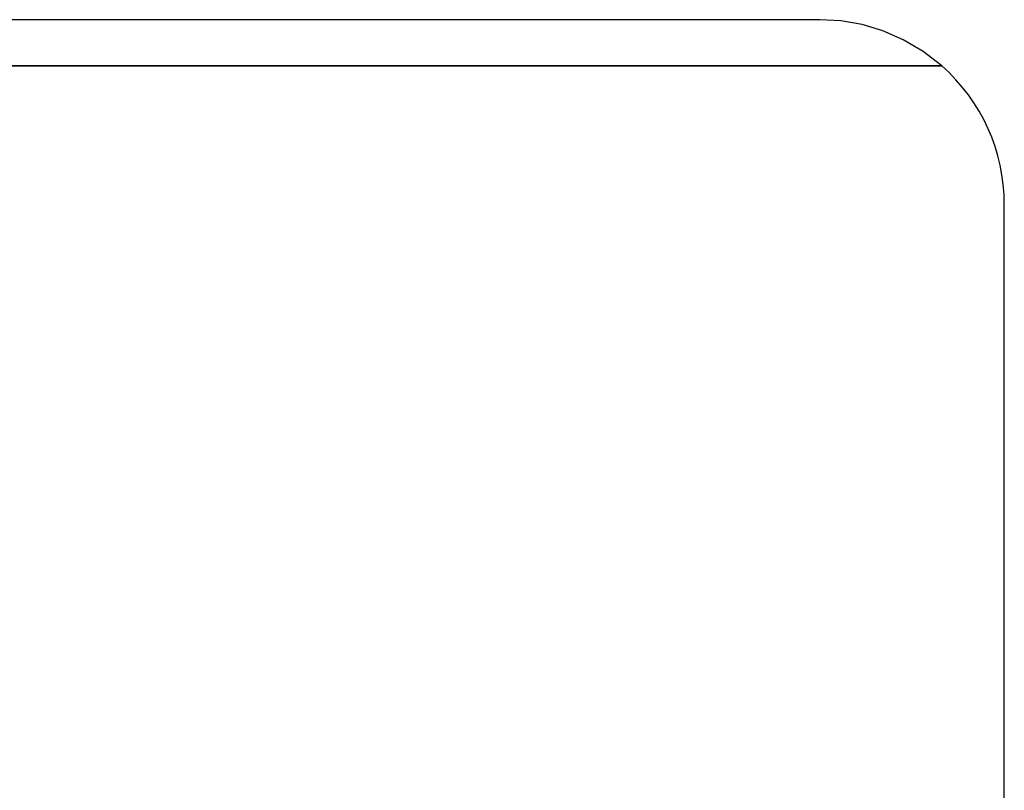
# Model space of a CAD drawing. Header units: millimetres. Extents: x -76 to 76, y -16 to 42.
# Tile 40 of 40: x 65 to 76, y 19 to 27. Entities that reach past the tile are written whole.
import ezdxf

# ---------------------------------------------------------------- set-up
doc = ezdxf.new("R2010")
doc.units = ezdxf.units.MM
doc.layers.add('MAIN-1', color=7, linetype='Continuous')
doc.layers.add('MAIN-2', color=7, linetype='Continuous')

msp = doc.modelspace()

# ---------------------------------------------------------------- linework, layer by layer
at = {"layer": 'MAIN-1'}
for p, q in [((73.5, 27), (-73.5, 27)), ((73.73, 26.987), (73.5, 27)), ((73.959, 26.947), (73.73, 26.987)), ((74.185, 26.879), (73.959, 26.947)), ((74.406, 26.783), (74.185, 26.879)), ((74.621, 26.657), (74.406, 26.783)), ((74.823, 26.5), (74.621, 26.657)), ((74.823, 26.5), (-74.823, 26.5)), ((75.5, 15), (75.5, 25))]:
    msp.add_line(p, q, dxfattribs=at)
msp.add_arc((73.5, 25), 2, 0, 48.5904, dxfattribs=at)
at = {"layer": 'MAIN-2'}
for p, q in [((73.5, 27), (73.5, 27)), ((73.5, 27), (73.5, 27)), ((73.5, 27), (73.5, 27)), ((73.5, 27), (73.5, 27)), ((73.5, 27), (73.5, 27)), ((73.5, 27), (73.5, 27)), ((73.5, 27), (73.5, 27)), ((73.5, 27), (73.5, 27)), ((73.5, 27), (73.5, 27)), ((73.5, 27), (73.5, 27)), ((73.5, 27), (73.5, 27)), ((73.5, 27), (73.5, 27)), ((73.5, 27), (73.5, 27)), ((73.5, 27), (73.5, 27)), ((73.5, 27), (73.5, 27)), ((-74.823, 26.5), (74.823, 26.5)), ((74.823, 26.5), (-74.823, 26.5)), ((-74.823, 26.5), (74.823, 26.5)), ((74.823, 26.5), (-74.823, 26.5)), ((-74.823, 26.5), (74.823, 26.5)), ((74.823, 26.5), (-74.823, 26.5)), ((-74.823, 26.5), (74.823, 26.5)), ((74.823, 26.5), (-74.823, 26.5)), ((-74.823, 26.5), (74.823, 26.5)), ((74.823, 26.5), (-74.823, 26.5)), ((-74.823, 26.5), (74.823, 26.5)), ((74.823, 26.5), (-74.823, 26.5)), ((-74.823, 26.5), (74.823, 26.5)), ((74.823, 26.5), (-74.823, 26.5)), ((-74.823, 26.5), (74.823, 26.5)), ((74.823, 26.5), (-74.823, 26.5)), ((-74.823, 26.5), (74.823, 26.5)), ((74.823, 26.5), (-74.823, 26.5)), ((-74.823, 26.5), (74.823, 26.5)), ((74.823, 26.5), (-74.823, 26.5)), ((-74.823, 26.5), (74.823, 26.5)), ((74.823, 26.5), (-74.823, 26.5)), ((-74.823, 26.5), (74.823, 26.5)), ((74.823, 26.5), (-74.823, 26.5)), ((-74.823, 26.5), (74.823, 26.5)), ((-74.823, 26.5), (74.823, 26.5)), ((74.823, 26.5), (-74.823, 26.5)), ((75.5, 25), (75.5, 25)), ((75.5, 25), (75.5, 25)), ((75.5, 25), (75.5, 25)), ((75.5, 25), (75.5, 25)), ((75.5, 25), (75.5, 25)), ((75.5, 25), (75.5, 25)), ((75.5, 25), (75.5, 25)), ((75.5, 25), (75.5, 25)), ((75.5, 25), (75.5, 25)), ((75.5, 25), (75.5, 25)), ((75.5, 25), (75.5, 25)), ((75.5, 25), (75.5, 25)), ((75.5, 25), (75.5, 25)), ((75.5, 25), (75.5, 25)), ((75.5, 25), (75.5, 25))]:
    msp.add_line(p, q, dxfattribs=at)

doc.saveas('drawing.dxf')
